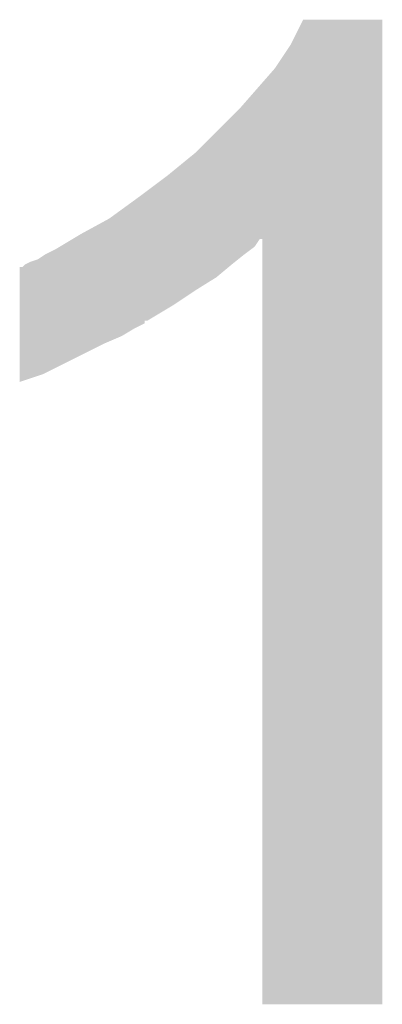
# Model space of a CAD drawing. Extents: x -1.3 to 24.2, y -3.9 to 54.6.
# Tile 32 of 44: x 17.94 to 18.301, y 25.298 to 26.279. Entities that reach past the tile are written whole.
import ezdxf

# ---------------------------------------------------------------- set-up
doc = ezdxf.new("R2010")
doc.units = 0
doc.layers.add('VOLUME_3_CLICK_V101_GTO', color=9, linetype='CONTINUOUS')

msp = doc.modelspace()

# ---------------------------------------------------------------- linework, layer by layer
at = {"layer": 'VOLUME_3_CLICK_V101_GTO'}
for points in [[(18.20926, 26.253442), (18.221964, 26.278814), (18.300698, 26.253442), (18.3007, 26.278814)], [(18.221964, 26.278814), (18.221978, 26.27884), (18.3007, 26.278814), (18.221978, 26.27884)], [(18.19402, 26.23058), (18.20926, 26.253442), (18.300698, 26.23058), (18.300698, 26.253442)], [(18.15846, 26.18994), (18.19402, 26.23058), (18.300696, 26.18994), (18.300698, 26.23058)], [(18.115278, 26.146758), (18.15846, 26.18994), (18.300696, 26.146758), (18.300696, 26.18994)], [(18.08734, 26.1239), (18.115278, 26.146758), (18.300694, 26.1239), (18.300696, 26.146758)], [(18.05686, 26.10104), (18.08734, 26.1239), (18.300694, 26.10104), (18.300694, 26.1239)], [(18.028922, 26.08072), (18.05686, 26.10104), (18.300694, 26.08072), (18.300694, 26.10104)], [(18.00098, 26.06548), (18.028922, 26.08072), (18.300694, 26.06548), (18.300694, 26.08072)], [(17.979808, 26.052778), (17.992498, 26.060392), (18.173698, 26.052778), (18.17878, 26.060392)], [(17.992498, 26.060392), (17.992512, 26.0604), (18.17878, 26.060392), (18.181294, 26.0604)], [(17.992512, 26.0604), (18.00098, 26.06548), (18.300694, 26.0604), (18.300694, 26.06548)], [(18.18132, 25.298426), (18.181294, 26.0604), (18.300674, 25.298426), (18.300694, 26.0604)], [(17.975578, 26.05024), (17.979808, 26.052778), (18.170312, 26.05024), (18.173698, 26.052778)], [(17.957804, 26.040082), (17.965422, 26.04516), (18.157192, 26.040082), (18.16354, 26.04516)], [(17.965422, 26.04516), (17.975578, 26.05024), (18.16354, 26.04516), (18.170312, 26.05024)], [(17.940042, 26.0223), (17.940046, 26.03246), (18.135598, 26.0223), (18.14779, 26.03246)], [(17.940046, 26.03246), (17.942566, 26.032466), (18.14779, 26.03246), (18.147798, 26.032466)], [(17.942566, 26.032466), (17.9451, 26.035), (18.147798, 26.032466), (18.15084, 26.035)], [(17.9451, 26.035), (17.945104, 26.035002), (18.15084, 26.035), (18.150842, 26.035002)], [(17.945104, 26.035002), (17.950182, 26.03754), (18.150842, 26.035002), (18.154014, 26.03754)], [(17.950182, 26.03754), (17.957804, 26.040082), (18.154014, 26.03754), (18.157192, 26.040082)], [(17.94004, 26.0096), (17.940042, 26.0223), (18.11528, 26.0096), (18.135598, 26.0223)], [(17.940036, 25.99436), (17.94004, 26.0096), (18.092422, 25.99436), (18.11528, 26.0096)], [(17.940032, 25.97912), (17.940036, 25.99436), (18.06702, 25.97912), (18.092422, 25.99436)], [(17.940032, 25.979094), (17.940032, 25.97912), (18.06448, 25.979094), (18.06702, 25.97912)], [(17.940032, 25.976574), (17.940032, 25.979094), (18.064462, 25.976574), (18.06448, 25.979094)], [(17.940032, 25.9715), (17.940032, 25.976574), (18.054322, 25.9715), (18.064462, 25.976574)], [(17.940028, 25.95626), (17.94003, 25.96388), (18.02384, 25.95626), (18.041618, 25.96388)], [(17.94003, 25.96388), (17.940032, 25.9715), (18.041618, 25.96388), (18.054322, 25.9715)], [(17.94002, 25.92578), (17.940028, 25.95626), (17.962878, 25.92578), (18.02384, 25.95626)], [(17.94002, 25.918194), (17.94002, 25.92578), (17.94002, 25.918194), (17.962878, 25.92578)], [(18.300674, 25.2984), (18.18132, 25.298426), (18.300674, 25.2984), (18.300674, 25.298426)]]:
    msp.add_solid(points, dxfattribs=at)

doc.saveas('drawing.dxf')
